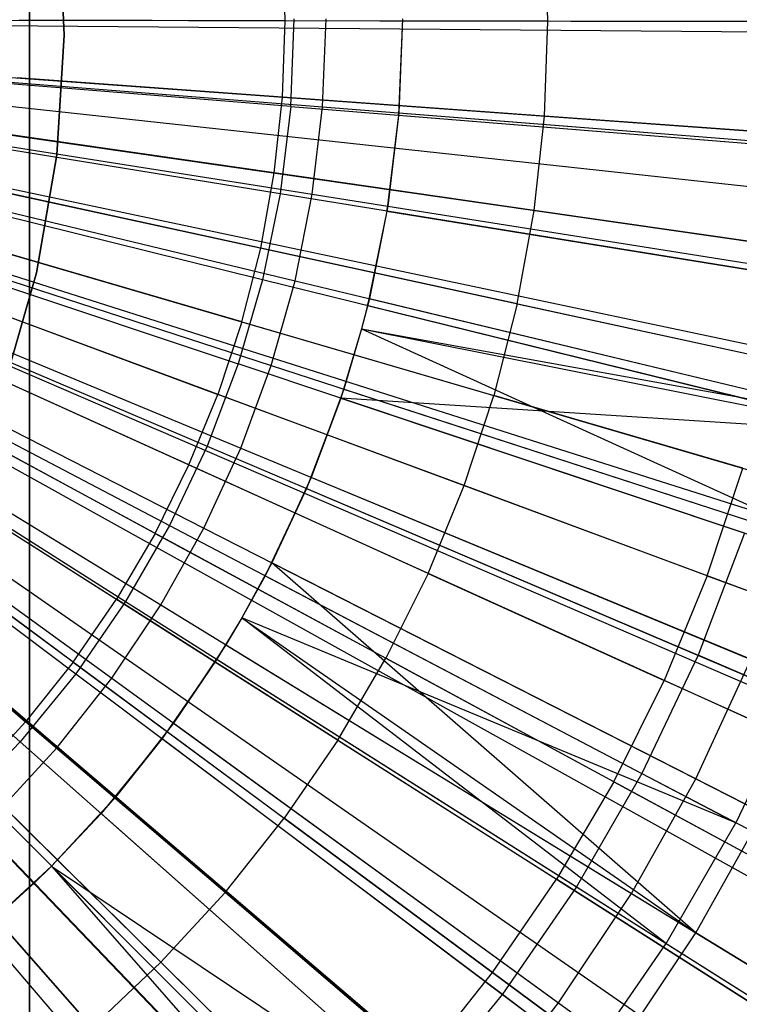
# Model space of a CAD drawing. Extents: x 0.02 to 4.75, y -2.35 to 2.37.
# Tile 68 of 131: x 2.65 to 2.89, y -0.31 to 0.01. Entities that reach past the tile are written whole.
import ezdxf

# ---------------------------------------------------------------- set-up
doc = ezdxf.new("R2010")
doc.units = 0
doc.header["$MEASUREMENT"] = 0
doc.layers.get('0').update_dxf_attribs({"color": 13, "linetype": 'CONTINUOUS'})

# ---------------------------------------------------------------- blocks, each defined once
blk = doc.blocks.new('CTLS_SNOW_BALL_ZWIS_PM_STL')
at = {"color": 0}
for p, q in [((2.65679, 0.61563, 48.66497), (2.65679, -2.10133, 48.66497)), ((2.65679, 0.61563, 48.66497), (2.65679, -2.10133, 48.66497)), ((2.65679, -2.0163, 49.6886), (2.65679, 0.53059, 49.6886)), ((2.65679, -2.0163, 49.6886), (2.65679, 0.53059, 49.6886)), ((2.66646, 0.04346, 1.79349), (2.66819, 0.00409, 1.79349)), ((2.66819, 0.00409, 2.87617), (2.66646, 0.04346, 2.87617)), ((2.66819, 0.00409, 2.87617), (2.66646, 0.04346, 2.87617)), ((2.66646, 0.04346, 1.79349), (2.66819, 0.00409, 1.79349)), ((2.82697, 0.00863, 5.22283), (2.82593, 0.03975, 5.22283)), ((2.82697, 0.00863, 5.22283), (2.82593, 0.03975, 5.22283)), ((2.74077, 0.00879, 5.2439), (2.73993, 0.03383, 5.2439)), ((2.74077, 0.00879, 5.2439), (2.73993, 0.03383, 5.2439)), ((2.56501, 0.00911, 5.27739), (3.2717, 0.00782, 5.06085)), ((2.56501, 0.00911, 5.27739), (3.2717, 0.00782, 5.06085)), ((2.56501, 0.00796, 5.27739), (3.27168, 0.00211, 5.06085)), ((2.56501, 0.00796, 5.27739), (3.27168, 0.00211, 5.06085)), ((2.74077, 0.00879, 5.2439), (2.6534, 0.00895, 5.2621)), ((2.74077, 0.00879, 5.2439), (2.6534, 0.00895, 5.2621)), ((2.73984, -0.01624, 5.2439), (2.74077, 0.00879, 5.2439)), ((2.73984, -0.01624, 5.2439), (2.74077, 0.00879, 5.2439)), ((2.82697, 0.00863, 5.22283), (2.74077, 0.00879, 5.2439)), ((2.82697, 0.00863, 5.22283), (2.74077, 0.00879, 5.2439)), ((2.74256, -0.01935, 0.5764), (2.74372, 0.00944, 0.5764)), ((2.74256, -0.01935, 0.5764), (2.74372, 0.00944, 0.5764)), ((2.75302, -0.01945, 0.52085), (2.75415, 0.00944, 0.52085)), ((2.75302, -0.01945, 0.52085), (2.75415, 0.00944, 0.52085)), ((2.77923, 0.00944, 5.11908), (2.77796, -0.02221, 5.11908)), ((2.77923, 0.00944, 5.11908), (2.77796, -0.02221, 5.11908)), ((2.77923, 0.00944, 5.18339), (2.77802, -0.02142, 5.18339)), ((2.77923, 0.00944, 5.11908), (2.77802, -0.02142, 5.18339)), ((2.77923, 0.00944, 5.11908), (2.77802, -0.02142, 5.18339)), ((2.77923, 0.00944, 5.18339), (2.77802, -0.02142, 5.18339)), ((2.82582, -0.02248, 5.22283), (2.82697, 0.00863, 5.22283)), ((2.82582, -0.02248, 5.22283), (2.82697, 0.00863, 5.22283)), ((2.91207, 0.00848, 5.19891), (2.82697, 0.00863, 5.22283)), ((2.91207, 0.00848, 5.19891), (2.82697, 0.00863, 5.22283)), ((2.66819, 0.00409, 1.79349), (2.66572, -0.03524, 1.79349)), ((2.66572, -0.03524, 2.87617), (2.66819, 0.00409, 2.87617)), ((2.66572, -0.03524, 2.87617), (2.66819, 0.00409, 2.87617)), ((2.66819, 0.00409, 1.79349), (2.66572, -0.03524, 1.79349)), ((2.66819, 0.00409, 2.87617), (2.66819, 0.00409, 1.79349)), ((2.66819, 0.00409, 2.87617), (2.66819, 0.00409, 1.79349)), ((2.56454, -0.00352, 5.27739), (3.26938, -0.05467, 5.06085)), ((2.56454, -0.00352, 5.27739), (3.26938, -0.05467, 5.06085)), ((2.74256, -0.01935, 0.5764), (2.56509, -0.00503, 0.54691)), ((2.74256, -0.01935, 0.5764), (2.56509, -0.00503, 0.54691)), ((2.57001, -0.00505, 0.4992), (2.75302, -0.01945, 0.52085)), ((2.57001, -0.00505, 0.4992), (2.75302, -0.01945, 0.52085)), ((2.56397, -0.00987, 5.27739), (3.26654, -0.08605, 5.06085)), ((2.56397, -0.00987, 5.27739), (3.26654, -0.08605, 5.06085)), ((2.73984, -0.01624, 5.2439), (2.65269, -0.00992, 5.2621)), ((2.73984, -0.01624, 5.2439), (2.65269, -0.00992, 5.2621)), ((2.56318, -0.01609, 5.27739), (3.26266, -0.11683, 5.06085)), ((2.56318, -0.01609, 5.27739), (3.26266, -0.11683, 5.06085)), ((2.73714, -0.04114, 5.2439), (2.73984, -0.01624, 5.2439)), ((2.73714, -0.04114, 5.2439), (2.73984, -0.01624, 5.2439)), ((2.74256, -0.01935, 0.5764), (2.73909, -0.04796, 0.5764)), ((2.74256, -0.01935, 0.5764), (2.73909, -0.04796, 0.5764)), ((2.82582, -0.02248, 5.22283), (2.73984, -0.01624, 5.2439)), ((2.82582, -0.02248, 5.22283), (2.73984, -0.01624, 5.2439)), ((2.74256, -0.01935, 0.5764), (2.91721, -0.03345, 0.61962)), ((2.74256, -0.01935, 0.5764), (2.91721, -0.03345, 0.61962)), ((2.73909, -0.04796, 0.5764), (2.56335, -0.0194, 0.54691)), ((2.73909, -0.04796, 0.5764), (2.56335, -0.0194, 0.54691)), ((2.56831, -0.01945, 0.4992), (2.74962, -0.04817, 0.52085)), ((2.56831, -0.01945, 0.4992), (2.74962, -0.04817, 0.52085)), ((2.74962, -0.04817, 0.52085), (2.75302, -0.01945, 0.52085)), ((2.74962, -0.04817, 0.52085), (2.75302, -0.01945, 0.52085)), ((2.75302, -0.01945, 0.52085), (2.93378, -0.03368, 0.55679)), ((2.75302, -0.01945, 0.52085), (2.93378, -0.03368, 0.55679)), ((2.77796, -0.02221, 5.11908), (2.77414, -0.05366, 5.11908)), ((2.77796, -0.02221, 5.11908), (2.77414, -0.05366, 5.11908)), ((2.77802, -0.02142, 5.18339), (2.77439, -0.05209, 5.18339)), ((2.77802, -0.02142, 5.18339), (2.77439, -0.05209, 5.18339)), ((2.77796, -0.02221, 5.11908), (2.77439, -0.05209, 5.18339)), ((2.77796, -0.02221, 5.11908), (2.77439, -0.05209, 5.18339)), ((2.77796, -0.02221, 5.11908), (2.77802, -0.02142, 5.18339)), ((2.77796, -0.02221, 5.11908), (2.77802, -0.02142, 5.18339)), ((2.77796, -0.02221, 5.11908), (2.95191, -0.03625, 5.07313)), ((2.77796, -0.02221, 5.11908), (2.95191, -0.03625, 5.07313)), ((2.77802, -0.02142, 5.18339), (2.95838, -0.03561, 5.14551)), ((2.77802, -0.02142, 5.18339), (2.95838, -0.03561, 5.14551)), ((2.82247, -0.05343, 5.22283), (2.82582, -0.02248, 5.22283)), ((2.82247, -0.05343, 5.22283), (2.82582, -0.02248, 5.22283)), ((2.91069, -0.02864, 5.19891), (2.82582, -0.02248, 5.22283)), ((2.91069, -0.02864, 5.19891), (2.82582, -0.02248, 5.22283)), ((2.56094, -0.02854, 5.27739), (3.25157, -0.17836, 5.06085)), ((2.56094, -0.02854, 5.27739), (3.25157, -0.17836, 5.06085)), ((2.56116, -0.0275, 5.27739), (3.25266, -0.17326, 5.06085)), ((2.56116, -0.0275, 5.27739), (3.25266, -0.17326, 5.06085)), ((2.73714, -0.04114, 5.2439), (2.65066, -0.02869, 5.2621)), ((2.73714, -0.04114, 5.2439), (2.65066, -0.02869, 5.2621)), ((2.73332, -0.07619, 0.5764), (2.56045, -0.03359, 0.54691)), ((2.73332, -0.07619, 0.5764), (2.56045, -0.03359, 0.54691)), ((2.56548, -0.03368, 0.4992), (2.74398, -0.07653, 0.52085)), ((2.56548, -0.03368, 0.4992), (2.74398, -0.07653, 0.52085)), ((2.66572, -0.03524, 1.79349), (2.65908, -0.07393, 1.79349)), ((2.65908, -0.07393, 2.87617), (2.66572, -0.03524, 2.87617)), ((2.65908, -0.07393, 2.87617), (2.66572, -0.03524, 2.87617)), ((2.66572, -0.03524, 1.79349), (2.65908, -0.07393, 1.79349)), ((2.66572, -0.03524, 2.87617), (2.66572, -0.03524, 1.79349)), ((2.66572, -0.03524, 2.87617), (2.66572, -0.03524, 1.79349)), ((2.55783, -0.04079, 5.27739), (3.23617, -0.23896, 5.06085)), ((2.55783, -0.04079, 5.27739), (3.23617, -0.23896, 5.06085)), ((2.7327, -0.0658, 5.2439), (2.73714, -0.04114, 5.2439)), ((2.7327, -0.0658, 5.2439), (2.73714, -0.04114, 5.2439)), ((2.82247, -0.05343, 5.22283), (2.73714, -0.04114, 5.2439)), ((2.82247, -0.05343, 5.22283), (2.73714, -0.04114, 5.2439)), ((2.55661, -0.04477, 5.27739), (3.23016, -0.25866, 5.06085)), ((2.55661, -0.04477, 5.27739), (3.23016, -0.25866, 5.06085)), ((2.55642, -0.04749, 0.54691), (2.7253, -0.10387, 0.5764)), ((2.55642, -0.04749, 0.54691), (2.7253, -0.10387, 0.5764)), ((2.56154, -0.04763, 0.4992), (2.73613, -0.10436, 0.52085)), ((2.56154, -0.04763, 0.4992), (2.73613, -0.10436, 0.52085)), ((2.7327, -0.0658, 5.2439), (2.64732, -0.04727, 5.2621)), ((2.7327, -0.0658, 5.2439), (2.64732, -0.04727, 5.2621)), ((2.73909, -0.04796, 0.5764), (2.73332, -0.07619, 0.5764)), ((2.73909, -0.04796, 0.5764), (2.73332, -0.07619, 0.5764)), ((2.91204, -0.07607, 0.61962), (2.73909, -0.04796, 0.5764)), ((2.91204, -0.07607, 0.61962), (2.73909, -0.04796, 0.5764)), ((2.74398, -0.07653, 0.52085), (2.74962, -0.04817, 0.52085)), ((2.74398, -0.07653, 0.52085), (2.74962, -0.04817, 0.52085)), ((2.74962, -0.04817, 0.52085), (2.92871, -0.07653, 0.55679)), ((2.74962, -0.04817, 0.52085), (2.92871, -0.07653, 0.55679)), ((2.55385, -0.05279, 5.27739), (3.21653, -0.29832, 5.06085)), ((2.55385, -0.05279, 5.27739), (3.21653, -0.29832, 5.06085)), ((2.77414, -0.05366, 5.11908), (2.7678, -0.08469, 5.11908)), ((2.77414, -0.05366, 5.11908), (2.7678, -0.08469, 5.11908)), ((2.77439, -0.05209, 5.18339), (2.76836, -0.08238, 5.18339)), ((2.77439, -0.05209, 5.18339), (2.76836, -0.08238, 5.18339)), ((2.77414, -0.05366, 5.11908), (2.76836, -0.08238, 5.18339)), ((2.77414, -0.05366, 5.11908), (2.76836, -0.08238, 5.18339)), ((2.77414, -0.05366, 5.11908), (2.77439, -0.05209, 5.18339)), ((2.77414, -0.05366, 5.11908), (2.77439, -0.05209, 5.18339)), ((2.77414, -0.05366, 5.11908), (2.9464, -0.08165, 5.07313)), ((2.77414, -0.05366, 5.11908), (2.9464, -0.08165, 5.07313)), ((2.77439, -0.05209, 5.18339), (2.95308, -0.08039, 5.14551)), ((2.77439, -0.05209, 5.18339), (2.95308, -0.08039, 5.14551)), ((2.81695, -0.08407, 5.22283), (2.82247, -0.05343, 5.22283)), ((2.81695, -0.08407, 5.22283), (2.82247, -0.05343, 5.22283)), ((2.9067, -0.06556, 5.19891), (2.82247, -0.05343, 5.22283)), ((2.9067, -0.06556, 5.19891), (2.82247, -0.05343, 5.22283)), ((2.55129, -0.06103, 0.54691), (2.71509, -0.13082, 0.5764)), ((2.55129, -0.06103, 0.54691), (2.71509, -0.13082, 0.5764)), ((2.55652, -0.06124, 0.4992), (2.72612, -0.13149, 0.52085)), ((2.55652, -0.06124, 0.4992), (2.72612, -0.13149, 0.52085)), ((2.54905, -0.06449, 5.27739), (3.19275, -0.35614, 5.06085)), ((2.54905, -0.06449, 5.27739), (3.19275, -0.35614, 5.06085)), ((2.55037, -0.0615, 5.27739), (3.19927, -0.34139, 5.06085)), ((2.55037, -0.0615, 5.27739), (3.19927, -0.34139, 5.06085)), ((2.72653, -0.09007, 5.2439), (2.64266, -0.06557, 5.2621)), ((2.72653, -0.09007, 5.2439), (2.64266, -0.06557, 5.2621)), ((2.72653, -0.09007, 5.2439), (2.7327, -0.0658, 5.2439)), ((2.72653, -0.09007, 5.2439), (2.7327, -0.0658, 5.2439)), ((2.81695, -0.08407, 5.22283), (2.7327, -0.0658, 5.2439)), ((2.81695, -0.08407, 5.22283), (2.7327, -0.0658, 5.2439)), ((2.54508, -0.07411, 0.54691), (2.70273, -0.15685, 0.5764)), ((2.54508, -0.07411, 0.54691), (2.70273, -0.15685, 0.5764)), ((2.65908, -0.07393, 1.79349), (2.64837, -0.11138, 1.79349)), ((2.64837, -0.11138, 2.87617), (2.65908, -0.07393, 2.87617)), ((2.64837, -0.11138, 2.87617), (2.65908, -0.07393, 2.87617)), ((2.65908, -0.07393, 1.79349), (2.64837, -0.11138, 1.79349)), ((2.65908, -0.07393, 2.87617), (2.65908, -0.07393, 1.79349)), ((2.65908, -0.07393, 2.87617), (2.65908, -0.07393, 1.79349)), ((2.54248, -0.07753, 5.27739), (3.1603, -0.42063, 5.06085)), ((2.54248, -0.07753, 5.27739), (3.1603, -0.42063, 5.06085)), ((2.54342, -0.07581, 5.27739), (3.16495, -0.41215, 5.06085)), ((2.54342, -0.07581, 5.27739), (3.16495, -0.41215, 5.06085)), ((2.55045, -0.07441, 0.4992), (2.71402, -0.15775, 0.52085)), ((2.55045, -0.07441, 0.4992), (2.71402, -0.15775, 0.52085)), ((2.73332, -0.07619, 0.5764), (2.7253, -0.10387, 0.5764)), ((2.73332, -0.07619, 0.5764), (2.7253, -0.10387, 0.5764)), ((2.90345, -0.11813, 0.61962), (2.73332, -0.07619, 0.5764)), ((2.90345, -0.11813, 0.61962), (2.73332, -0.07619, 0.5764)), ((2.73613, -0.10436, 0.52085), (2.74398, -0.07653, 0.52085)), ((2.73613, -0.10436, 0.52085), (2.74398, -0.07653, 0.52085)), ((2.74398, -0.07653, 0.52085), (2.92029, -0.11886, 0.55679)), ((2.74398, -0.07653, 0.52085), (2.92029, -0.11886, 0.55679)), ((2.63673, -0.0835, 5.2621), (2.71866, -0.11385, 5.2439)), ((2.63673, -0.0835, 5.2621), (2.71866, -0.11385, 5.2439)), ((2.76836, -0.08238, 5.18339), (2.76583, -0.09236, 5.18339)), ((2.76836, -0.08238, 5.18339), (2.76583, -0.09236, 5.18339)), ((2.7678, -0.08469, 5.11908), (2.76836, -0.08238, 5.18339)), ((2.7678, -0.08469, 5.11908), (2.76836, -0.08238, 5.18339)), ((2.76836, -0.08238, 5.18339), (2.94429, -0.12462, 5.14551)), ((2.76836, -0.08238, 5.18339), (2.94429, -0.12462, 5.14551)), ((2.53702, -0.08671, 5.27739), (3.13327, -0.46605, 5.06085)), ((2.53702, -0.08671, 5.27739), (3.13327, -0.46605, 5.06085)), ((2.53784, -0.08665, 0.54691), (2.68832, -0.18181, 0.5764)), ((2.53784, -0.08665, 0.54691), (2.68832, -0.18181, 0.5764)), ((2.54336, -0.08706, 0.4992), (2.69989, -0.18298, 0.52085)), ((2.54336, -0.08706, 0.4992), (2.69989, -0.18298, 0.52085)), ((2.7678, -0.08469, 5.11908), (2.76583, -0.09236, 5.11908)), ((2.7678, -0.08469, 5.11908), (2.76583, -0.09236, 5.18339)), ((2.7678, -0.08469, 5.11908), (2.76583, -0.09236, 5.18339)), ((2.7678, -0.08469, 5.11908), (2.76583, -0.09236, 5.11908)), ((2.7678, -0.08469, 5.11908), (2.93725, -0.12646, 5.07313)), ((2.7678, -0.08469, 5.11908), (2.93725, -0.12646, 5.07313)), ((2.81695, -0.08407, 5.22283), (2.80927, -0.11425, 5.22283)), ((2.81695, -0.08407, 5.22283), (2.80927, -0.11425, 5.22283)), ((2.81695, -0.08407, 5.22283), (2.90011, -0.10211, 5.19891)), ((2.81695, -0.08407, 5.22283), (2.90011, -0.10211, 5.19891)), ((2.72653, -0.09007, 5.2439), (2.71866, -0.11385, 5.2439)), ((2.72653, -0.09007, 5.2439), (2.71866, -0.11385, 5.2439)), ((2.72653, -0.09007, 5.2439), (2.80927, -0.11425, 5.22283)), ((2.72653, -0.09007, 5.2439), (2.80927, -0.11425, 5.22283)), ((2.53305, -0.09269, 5.27739), (3.11363, -0.4956, 5.06085)), ((2.53305, -0.09269, 5.27739), (3.11363, -0.4956, 5.06085)), ((2.76583, -0.09236, 5.11908), (2.75899, -0.11512, 5.11908)), ((2.76583, -0.09236, 5.11908), (2.75899, -0.11512, 5.11908)), ((2.76583, -0.09236, 5.18339), (2.75998, -0.11211, 5.18339)), ((2.76583, -0.09236, 5.11908), (2.75998, -0.11211, 5.18339)), ((2.76583, -0.09236, 5.11908), (2.75998, -0.11211, 5.18339)), ((2.76583, -0.09236, 5.18339), (2.75998, -0.11211, 5.18339)), ((2.76583, -0.09236, 5.18339), (2.94429, -0.12462, 5.14551)), ((2.76583, -0.09236, 5.18339), (2.94429, -0.12462, 5.14551)), ((2.76583, -0.09236, 5.18339), (2.93205, -0.16802, 5.14551)), ((2.76583, -0.09236, 5.18339), (2.93205, -0.16802, 5.14551)), ((2.76583, -0.09236, 5.11908), (2.93725, -0.12646, 5.07313)), ((2.76583, -0.09236, 5.11908), (2.93725, -0.12646, 5.07313)), ((2.76583, -0.09236, 5.11908), (2.76583, -0.09236, 5.18339)), ((2.76583, -0.09236, 5.11908), (2.76583, -0.09236, 5.18339)), ((2.52962, -0.09857, 0.54691), (2.67195, -0.20553, 0.5764)), ((2.52962, -0.09857, 0.54691), (2.67195, -0.20553, 0.5764)), ((2.52986, -0.09713, 5.27739), (3.09787, -0.51759, 5.06085)), ((2.52986, -0.09713, 5.27739), (3.09787, -0.51759, 5.06085)), ((2.53531, -0.09912, 0.4992), (2.68382, -0.20702, 0.52085)), ((2.53531, -0.09912, 0.4992), (2.68382, -0.20702, 0.52085)), ((2.70913, -0.13702, 5.2439), (2.62955, -0.10096, 5.2621)), ((2.70913, -0.13702, 5.2439), (2.62955, -0.10096, 5.2621)), ((2.7253, -0.10387, 0.5764), (2.71509, -0.13082, 0.5764)), ((2.7253, -0.10387, 0.5764), (2.71509, -0.13082, 0.5764)), ((2.8915, -0.15936, 0.61962), (2.7253, -0.10387, 0.5764)), ((2.8915, -0.15936, 0.61962), (2.7253, -0.10387, 0.5764)), ((2.72612, -0.13149, 0.52085), (2.73613, -0.10436, 0.52085)), ((2.72612, -0.13149, 0.52085), (2.73613, -0.10436, 0.52085)), ((2.73613, -0.10436, 0.52085), (2.90857, -0.16039, 0.55679)), ((2.73613, -0.10436, 0.52085), (2.90857, -0.16039, 0.55679)), ((2.52046, -0.10978, 0.54691), (2.65373, -0.22785, 0.5764)), ((2.52046, -0.10978, 0.54691), (2.65373, -0.22785, 0.5764)), ((2.52215, -0.10683, 5.27739), (3.05892, -0.5665, 5.06085)), ((2.52215, -0.10683, 5.27739), (3.05892, -0.5665, 5.06085)), ((2.52215, -0.10683, 5.27739), (3.05972, -0.56555, 5.06085)), ((2.52215, -0.10683, 5.27739), (3.05972, -0.56555, 5.06085)), ((2.52633, -0.11051, 0.4992), (2.66592, -0.22973, 0.52085)), ((2.52633, -0.11051, 0.4992), (2.66592, -0.22973, 0.52085)), ((2.75998, -0.11211, 5.18339), (2.74929, -0.14109, 5.18339)), ((2.75998, -0.11211, 5.18339), (2.74929, -0.14109, 5.18339)), ((2.75899, -0.11512, 5.11908), (2.75998, -0.11211, 5.18339)), ((2.75899, -0.11512, 5.11908), (2.75998, -0.11211, 5.18339)), ((2.75998, -0.11211, 5.18339), (2.93205, -0.16802, 5.14551)), ((2.75998, -0.11211, 5.18339), (2.93205, -0.16802, 5.14551)), ((2.51343, -0.11634, 5.27739), (3.01662, -0.61254, 5.06085)), ((2.51343, -0.11634, 5.27739), (3.01662, -0.61254, 5.06085)), ((2.70913, -0.13702, 5.2439), (2.71866, -0.11385, 5.2439)), ((2.70913, -0.13702, 5.2439), (2.71866, -0.11385, 5.2439)), ((2.7995, -0.1438, 5.22283), (2.71866, -0.11385, 5.2439)), ((2.7995, -0.1438, 5.22283), (2.71866, -0.11385, 5.2439)), ((2.75899, -0.11512, 5.11908), (2.74776, -0.14474, 5.11908)), ((2.75899, -0.11512, 5.11908), (2.74776, -0.14474, 5.11908)), ((2.75899, -0.11512, 5.11908), (2.74929, -0.14109, 5.18339)), ((2.75899, -0.11512, 5.11908), (2.74929, -0.14109, 5.18339)), ((2.93725, -0.12646, 5.07313), (2.75899, -0.11512, 5.11908)), ((2.75899, -0.11512, 5.11908), (2.92453, -0.17039, 5.07313)), ((2.93725, -0.12646, 5.07313), (2.75899, -0.11512, 5.11908)), ((2.75899, -0.11512, 5.11908), (2.92453, -0.17039, 5.07313)), ((2.7995, -0.1438, 5.22283), (2.80927, -0.11425, 5.22283)), ((2.7995, -0.1438, 5.22283), (2.80927, -0.11425, 5.22283)), ((2.89096, -0.13811, 5.19891), (2.80927, -0.11425, 5.22283)), ((2.89096, -0.13811, 5.19891), (2.80927, -0.11425, 5.22283)), ((2.698, -0.15946, 5.2439), (2.62116, -0.11788, 5.2621)), ((2.698, -0.15946, 5.2439), (2.62116, -0.11788, 5.2621)), ((2.50989, -0.11982, 5.27739), (2.99912, -0.62979, 5.06085)), ((2.50989, -0.11982, 5.27739), (2.99912, -0.62979, 5.06085)), ((2.50424, -0.12502, 5.27739), (2.97117, -0.65548, 5.06085)), ((2.50424, -0.12502, 5.27739), (2.97117, -0.65548, 5.06085)), ((2.71509, -0.13082, 0.5764), (2.70273, -0.15685, 0.5764)), ((2.71509, -0.13082, 0.5764), (2.70273, -0.15685, 0.5764)), ((2.71402, -0.15775, 0.52085), (2.72612, -0.13149, 0.52085)), ((2.71402, -0.15775, 0.52085), (2.72612, -0.13149, 0.52085)), ((2.71509, -0.13082, 0.5764), (2.87628, -0.1995, 0.61962)), ((2.71509, -0.13082, 0.5764), (2.87628, -0.1995, 0.61962)), ((2.72612, -0.13149, 0.52085), (2.89364, -0.20088, 0.55679)), ((2.72612, -0.13149, 0.52085), (2.89364, -0.20088, 0.55679)), ((2.61159, -0.13416, 5.2621), (2.6853, -0.18105, 5.2439)), ((2.61159, -0.13416, 5.2621), (2.6853, -0.18105, 5.2439)), ((2.698, -0.15946, 5.2439), (2.70913, -0.13702, 5.2439)), ((2.698, -0.15946, 5.2439), (2.70913, -0.13702, 5.2439)), ((2.78766, -0.1726, 5.22283), (2.70913, -0.13702, 5.2439)), ((2.78766, -0.1726, 5.22283), (2.70913, -0.13702, 5.2439)), ((2.87929, -0.17337, 5.19891), (2.89096, -0.13811, 5.19891)), ((2.87929, -0.17337, 5.19891), (2.89096, -0.13811, 5.19891)), ((2.74929, -0.14109, 5.18339), (2.73636, -0.16914, 5.18339)), ((2.74929, -0.14109, 5.18339), (2.73636, -0.16914, 5.18339)), ((2.74776, -0.14474, 5.11908), (2.74929, -0.14109, 5.18339)), ((2.74776, -0.14474, 5.11908), (2.74929, -0.14109, 5.18339)), ((2.91644, -0.21032, 5.14551), (2.74929, -0.14109, 5.18339)), ((2.91644, -0.21032, 5.14551), (2.74929, -0.14109, 5.18339)), ((2.74776, -0.14474, 5.11908), (2.73418, -0.17336, 5.11908)), ((2.74776, -0.14474, 5.11908), (2.73418, -0.17336, 5.11908)), ((2.74776, -0.14474, 5.11908), (2.73636, -0.16914, 5.18339)), ((2.74776, -0.14474, 5.11908), (2.73636, -0.16914, 5.18339)), ((2.74776, -0.14474, 5.11908), (2.90831, -0.21315, 5.07313)), ((2.74776, -0.14474, 5.11908), (2.90831, -0.21315, 5.07313)), ((2.78766, -0.1726, 5.22283), (2.7995, -0.1438, 5.22283)), ((2.78766, -0.1726, 5.22283), (2.7995, -0.1438, 5.22283)), ((2.87929, -0.17337, 5.19891), (2.7995, -0.1438, 5.22283)), ((2.87929, -0.17337, 5.19891), (2.7995, -0.1438, 5.22283)), ((2.67112, -0.2017, 5.2439), (2.6009, -0.14972, 5.2621)), ((2.67112, -0.2017, 5.2439), (2.6009, -0.14972, 5.2621)), ((2.70273, -0.15685, 0.5764), (2.68832, -0.18181, 0.5764)), ((2.70273, -0.15685, 0.5764), (2.68832, -0.18181, 0.5764)), ((2.69989, -0.18298, 0.52085), (2.71402, -0.15775, 0.52085)), ((2.69989, -0.18298, 0.52085), (2.71402, -0.15775, 0.52085)), ((2.70273, -0.15685, 0.5764), (2.85788, -0.23828, 0.61962)), ((2.70273, -0.15685, 0.5764), (2.85788, -0.23828, 0.61962)), ((2.71402, -0.15775, 0.52085), (2.87557, -0.24007, 0.55679)), ((2.71402, -0.15775, 0.52085), (2.87557, -0.24007, 0.55679)), ((2.698, -0.15946, 5.2439), (2.6853, -0.18105, 5.2439)), ((2.698, -0.15946, 5.2439), (2.6853, -0.18105, 5.2439)), ((2.698, -0.15946, 5.2439), (2.77381, -0.20049, 5.22283)), ((2.698, -0.15946, 5.2439), (2.77381, -0.20049, 5.22283)), ((2.8915, -0.15936, 0.61962), (2.87628, -0.1995, 0.61962)), ((2.8915, -0.15936, 0.61962), (2.87628, -0.1995, 0.61962)), ((2.58914, -0.16449, 5.2621), (2.65552, -0.2213, 5.2439)), ((2.58914, -0.16449, 5.2621), (2.65552, -0.2213, 5.2439)), ((2.73636, -0.16914, 5.18339), (2.72653, -0.18723, 5.18339)), ((2.73636, -0.16914, 5.18339), (2.72653, -0.18723, 5.18339)), ((2.73418, -0.17336, 5.11908), (2.73636, -0.16914, 5.18339)), ((2.73418, -0.17336, 5.11908), (2.73636, -0.16914, 5.18339)), ((2.89756, -0.25127, 5.14551), (2.73636, -0.16914, 5.18339)), ((2.87553, -0.29061, 5.14551), (2.73636, -0.16914, 5.18339)), ((2.87553, -0.29061, 5.14551), (2.73636, -0.16914, 5.18339)), ((2.89756, -0.25127, 5.14551), (2.73636, -0.16914, 5.18339)), ((2.73418, -0.17336, 5.11908), (2.72653, -0.18723, 5.18339)), ((2.73418, -0.17336, 5.11908), (2.72653, -0.18723, 5.11908)), ((2.73418, -0.17336, 5.11908), (2.72653, -0.18723, 5.18339)), ((2.73418, -0.17336, 5.11908), (2.72653, -0.18723, 5.11908)), ((2.73418, -0.17336, 5.11908), (2.88871, -0.25446, 5.07313)), ((2.73418, -0.17336, 5.11908), (2.88871, -0.25446, 5.07313)), ((2.78766, -0.1726, 5.22283), (2.77381, -0.20049, 5.22283)), ((2.78766, -0.1726, 5.22283), (2.77381, -0.20049, 5.22283)), ((2.78766, -0.1726, 5.22283), (2.86517, -0.20772, 5.19891)), ((2.78766, -0.1726, 5.22283), (2.86517, -0.20772, 5.19891)), ((2.87929, -0.17337, 5.19891), (2.86517, -0.20772, 5.19891)), ((2.87929, -0.17337, 5.19891), (2.86517, -0.20772, 5.19891)), ((2.87929, -0.17337, 5.19891), (2.9581, -0.20257, 5.17212)), ((2.87929, -0.17337, 5.19891), (2.9581, -0.20257, 5.17212)), ((2.67112, -0.2017, 5.2439), (2.6853, -0.18105, 5.2439)), ((2.67112, -0.2017, 5.2439), (2.6853, -0.18105, 5.2439)), ((2.68832, -0.18181, 0.5764), (2.67195, -0.20553, 0.5764)), ((2.68832, -0.18181, 0.5764), (2.67195, -0.20553, 0.5764)), ((2.68382, -0.20702, 0.52085), (2.69989, -0.18298, 0.52085)), ((2.68382, -0.20702, 0.52085), (2.69989, -0.18298, 0.52085)), ((2.75804, -0.22733, 5.22283), (2.6853, -0.18105, 5.2439)), ((2.75804, -0.22733, 5.22283), (2.6853, -0.18105, 5.2439)), ((2.68832, -0.18181, 0.5764), (2.83642, -0.27546, 0.61962)), ((2.68832, -0.18181, 0.5764), (2.83642, -0.27546, 0.61962)), ((2.69989, -0.18298, 0.52085), (2.85448, -0.27772, 0.55679)), ((2.69989, -0.18298, 0.52085), (2.85448, -0.27772, 0.55679)), ((2.72653, -0.18723, 5.11908), (2.71834, -0.20079, 5.11908)), ((2.72653, -0.18723, 5.11908), (2.71834, -0.20079, 5.11908)), ((2.72653, -0.18723, 5.18339), (2.72127, -0.19608, 5.18339)), ((2.72653, -0.18723, 5.11908), (2.72127, -0.19608, 5.18339)), ((2.72653, -0.18723, 5.18339), (2.72127, -0.19608, 5.18339)), ((2.72653, -0.18723, 5.11908), (2.72127, -0.19608, 5.18339)), ((2.72653, -0.18723, 5.18339), (2.87553, -0.29061, 5.14551)), ((2.72653, -0.18723, 5.18339), (2.87553, -0.29061, 5.14551)), ((2.86584, -0.29407, 5.07313), (2.72653, -0.18723, 5.11908)), ((2.88871, -0.25446, 5.07313), (2.72653, -0.18723, 5.11908)), ((2.86584, -0.29407, 5.07313), (2.72653, -0.18723, 5.11908)), ((2.72653, -0.18723, 5.11908), (2.72653, -0.18723, 5.18339)), ((2.72653, -0.18723, 5.11908), (2.72653, -0.18723, 5.18339)), ((2.88871, -0.25446, 5.07313), (2.72653, -0.18723, 5.11908)), ((2.72127, -0.19608, 5.18339), (2.70411, -0.22177, 5.18339)), ((2.72127, -0.19608, 5.18339), (2.70411, -0.22177, 5.18339)), ((2.71834, -0.20079, 5.11908), (2.72127, -0.19608, 5.18339)), ((2.71834, -0.20079, 5.11908), (2.72127, -0.19608, 5.18339)), ((2.72127, -0.19608, 5.18339), (2.87553, -0.29061, 5.14551)), ((2.72127, -0.19608, 5.18339), (2.87553, -0.29061, 5.14551)), ((2.87628, -0.1995, 0.61962), (2.85788, -0.23828, 0.61962)), ((2.87628, -0.1995, 0.61962), (2.85788, -0.23828, 0.61962)), ((3.03391, -0.26666, 0.67632), (2.87628, -0.1995, 0.61962)), ((3.03391, -0.26666, 0.67632), (2.87628, -0.1995, 0.61962)), ((2.67112, -0.2017, 5.2439), (2.65552, -0.2213, 5.2439)), ((2.67112, -0.2017, 5.2439), (2.65552, -0.2213, 5.2439)), ((2.67112, -0.2017, 5.2439), (2.74041, -0.25299, 5.22283)), ((2.67112, -0.2017, 5.2439), (2.74041, -0.25299, 5.22283)), ((2.71834, -0.20079, 5.11908), (2.70034, -0.22686, 5.11908)), ((2.71834, -0.20079, 5.11908), (2.70034, -0.22686, 5.11908)), ((2.71834, -0.20079, 5.11908), (2.70411, -0.22177, 5.18339)), ((2.71834, -0.20079, 5.11908), (2.70411, -0.22177, 5.18339)), ((2.71834, -0.20079, 5.11908), (2.86584, -0.29407, 5.07313)), ((2.71834, -0.20079, 5.11908), (2.86584, -0.29407, 5.07313)), ((2.75804, -0.22733, 5.22283), (2.77381, -0.20049, 5.22283)), ((2.75804, -0.22733, 5.22283), (2.77381, -0.20049, 5.22283)), ((2.84866, -0.24099, 5.19891), (2.77381, -0.20049, 5.22283)), ((2.84866, -0.24099, 5.19891), (2.77381, -0.20049, 5.22283)), ((2.87557, -0.24007, 0.55679), (2.89364, -0.20088, 0.55679)), ((2.87557, -0.24007, 0.55679), (2.89364, -0.20088, 0.55679)), ((2.67195, -0.20553, 0.5764), (2.65373, -0.22785, 0.5764)), ((2.67195, -0.20553, 0.5764), (2.65373, -0.22785, 0.5764)), ((2.67195, -0.20553, 0.5764), (2.81203, -0.31079, 0.61962)), ((2.67195, -0.20553, 0.5764), (2.81203, -0.31079, 0.61962)), ((2.66592, -0.22973, 0.52085), (2.68382, -0.20702, 0.52085)), ((2.66592, -0.22973, 0.52085), (2.68382, -0.20702, 0.52085)), ((2.68382, -0.20702, 0.52085), (2.83051, -0.3136, 0.55679)), ((2.68382, -0.20702, 0.52085), (2.83051, -0.3136, 0.55679)), ((2.84866, -0.24099, 5.19891), (2.86517, -0.20772, 5.19891)), ((2.84866, -0.24099, 5.19891), (2.86517, -0.20772, 5.19891)), ((2.94172, -0.24241, 5.17212), (2.86517, -0.20772, 5.19891)), ((2.94172, -0.24241, 5.17212), (2.86517, -0.20772, 5.19891)), ((2.90831, -0.21315, 5.07313), (2.88871, -0.25446, 5.07313)), ((2.90831, -0.21315, 5.07313), (2.88871, -0.25446, 5.07313)), ((2.63857, -0.23974, 5.2439), (2.65552, -0.2213, 5.2439)), ((2.63857, -0.23974, 5.2439), (2.65552, -0.2213, 5.2439)), ((2.72102, -0.27734, 5.22283), (2.65552, -0.2213, 5.2439)), ((2.72102, -0.27734, 5.22283), (2.65552, -0.2213, 5.2439)), ((2.70411, -0.22177, 5.18339), (2.68499, -0.24602, 5.18339)), ((2.70411, -0.22177, 5.18339), (2.68499, -0.24602, 5.18339)), ((2.70034, -0.22686, 5.11908), (2.70411, -0.22177, 5.18339)), ((2.70034, -0.22686, 5.11908), (2.70411, -0.22177, 5.18339)), ((2.70411, -0.22177, 5.18339), (2.85048, -0.32811, 5.14551)), ((2.70411, -0.22177, 5.18339), (2.85048, -0.32811, 5.14551)), ((2.65373, -0.22785, 0.5764), (2.63376, -0.24863, 0.5764)), ((2.65373, -0.22785, 0.5764), (2.63376, -0.24863, 0.5764)), ((2.65373, -0.22785, 0.5764), (2.78488, -0.34404, 0.61962)), ((2.65373, -0.22785, 0.5764), (2.78488, -0.34404, 0.61962)), ((2.70034, -0.22686, 5.11908), (2.68031, -0.2514, 5.11908)), ((2.70034, -0.22686, 5.11908), (2.68031, -0.2514, 5.11908)), ((2.70034, -0.22686, 5.11908), (2.68499, -0.24602, 5.18339)), ((2.70034, -0.22686, 5.11908), (2.68499, -0.24602, 5.18339)), ((2.70034, -0.22686, 5.11908), (2.83986, -0.3317, 5.07313)), ((2.70034, -0.22686, 5.11908), (2.83986, -0.3317, 5.07313)), ((2.75804, -0.22733, 5.22283), (2.74041, -0.25299, 5.22283)), ((2.75804, -0.22733, 5.22283), (2.74041, -0.25299, 5.22283)), ((2.75804, -0.22733, 5.22283), (2.82984, -0.27301, 5.19891)), ((2.75804, -0.22733, 5.22283), (2.82984, -0.27301, 5.19891)), ((2.64629, -0.25097, 0.52085), (2.66592, -0.22973, 0.52085)), ((2.64629, -0.25097, 0.52085), (2.66592, -0.22973, 0.52085)), ((2.66592, -0.22973, 0.52085), (2.80379, -0.34749, 0.55679)), ((2.66592, -0.22973, 0.52085), (2.80379, -0.34749, 0.55679)), ((2.85788, -0.23828, 0.61962), (2.83642, -0.27546, 0.61962)), ((2.85788, -0.23828, 0.61962), (2.83642, -0.27546, 0.61962)), ((2.85788, -0.23828, 0.61962), (3.00959, -0.3179, 0.67632)), ((2.85788, -0.23828, 0.61962), (3.00959, -0.3179, 0.67632)), ((2.69995, -0.30027, 5.22283), (2.63857, -0.23974, 5.2439)), ((2.69995, -0.30027, 5.22283), (2.63857, -0.23974, 5.2439)), ((2.84866, -0.24099, 5.19891), (2.82984, -0.27301, 5.19891)), ((2.84866, -0.24099, 5.19891), (2.82984, -0.27301, 5.19891)), ((2.84866, -0.24099, 5.19891), (2.92257, -0.28099, 5.17212)), ((2.84866, -0.24099, 5.19891), (2.92257, -0.28099, 5.17212)), ((2.85448, -0.27772, 0.55679), (2.87557, -0.24007, 0.55679)), ((2.85448, -0.27772, 0.55679), (2.87557, -0.24007, 0.55679)), ((2.87557, -0.24007, 0.55679), (3.03413, -0.32086, 0.6068)), ((2.87557, -0.24007, 0.55679), (3.03413, -0.32086, 0.6068)), ((2.63376, -0.24863, 0.5764), (2.75514, -0.375, 0.61962)), ((2.63376, -0.24863, 0.5764), (2.75514, -0.375, 0.61962)), ((2.68499, -0.24602, 5.18339), (2.66402, -0.2687, 5.18339)), ((2.68499, -0.24602, 5.18339), (2.66402, -0.2687, 5.18339)), ((2.68031, -0.2514, 5.11908), (2.68499, -0.24602, 5.18339)), ((2.68031, -0.2514, 5.11908), (2.68499, -0.24602, 5.18339)), ((2.68499, -0.24602, 5.18339), (2.82256, -0.36352, 5.14551)), ((2.68499, -0.24602, 5.18339), (2.82256, -0.36352, 5.14551)), ((2.64629, -0.25097, 0.52085), (2.7745, -0.37918, 0.55679)), ((2.64629, -0.25097, 0.52085), (2.7745, -0.37918, 0.55679)), ((2.68031, -0.2514, 5.11908), (2.66402, -0.2687, 5.11908)), ((2.68031, -0.2514, 5.11908), (2.66402, -0.2687, 5.18339)), ((2.68031, -0.2514, 5.11908), (2.66402, -0.2687, 5.18339)), ((2.68031, -0.2514, 5.11908), (2.66402, -0.2687, 5.11908)), ((2.68031, -0.2514, 5.11908), (2.81094, -0.36713, 5.07313)), ((2.68031, -0.2514, 5.11908), (2.81094, -0.36713, 5.07313)), ((2.87553, -0.29061, 5.14551), (2.89756, -0.25127, 5.14551)), ((2.87553, -0.29061, 5.14551), (2.89756, -0.25127, 5.14551)), ((2.72102, -0.27734, 5.22283), (2.74041, -0.25299, 5.22283)), ((2.72102, -0.27734, 5.22283), (2.74041, -0.25299, 5.22283)), ((2.80881, -0.30362, 5.19891), (2.74041, -0.25299, 5.22283)), ((2.80881, -0.30362, 5.19891), (2.74041, -0.25299, 5.22283)), ((2.86584, -0.29407, 5.07313), (2.88871, -0.25446, 5.07313)), ((2.86584, -0.29407, 5.07313), (2.88871, -0.25446, 5.07313)), ((3.03961, -0.33366, 5.01376), (2.88871, -0.25446, 5.07313)), ((3.03961, -0.33366, 5.01376), (2.88871, -0.25446, 5.07313)), ((2.67732, -0.32165, 5.22283), (2.62036, -0.25694, 5.2439)), ((2.67732, -0.32165, 5.22283), (2.62036, -0.25694, 5.2439)), ((2.62506, -0.2706, 0.52085), (2.74281, -0.40847, 0.55679)), ((2.62506, -0.2706, 0.52085), (2.74281, -0.40847, 0.55679)), ((2.66402, -0.2687, 5.18339), (2.64134, -0.28967, 5.18339)), ((2.66402, -0.2687, 5.18339), (2.64134, -0.28967, 5.18339)), ((2.66402, -0.2687, 5.11908), (2.65836, -0.27425, 5.11908)), ((2.66402, -0.2687, 5.18339), (2.65836, -0.27425, 5.11908)), ((2.66402, -0.2687, 5.11908), (2.65836, -0.27425, 5.11908)), ((2.66402, -0.2687, 5.18339), (2.65836, -0.27425, 5.11908)), ((2.66402, -0.2687, 5.18339), (2.79195, -0.39663, 5.14551)), ((2.66402, -0.2687, 5.18339), (2.79195, -0.39663, 5.14551)), ((2.66402, -0.2687, 5.11908), (2.77926, -0.40011, 5.07313)), ((2.66402, -0.2687, 5.11908), (2.77926, -0.40011, 5.07313)), ((2.66402, -0.2687, 5.11908), (2.81094, -0.36713, 5.07313)), ((2.66402, -0.2687, 5.11908), (2.81094, -0.36713, 5.07313)), ((2.66402, -0.2687, 5.11908), (2.66402, -0.2687, 5.18339)), ((2.66402, -0.2687, 5.11908), (2.66402, -0.2687, 5.18339)), ((2.65836, -0.27425, 5.11908), (2.63465, -0.29525, 5.11908)), ((2.65836, -0.27425, 5.11908), (2.63465, -0.29525, 5.11908)), ((2.65836, -0.27425, 5.11908), (2.64134, -0.28967, 5.18339)), ((2.65836, -0.27425, 5.11908), (2.64134, -0.28967, 5.18339)), ((2.65836, -0.27425, 5.11908), (2.77926, -0.40011, 5.07313)), ((2.65836, -0.27425, 5.11908), (2.77926, -0.40011, 5.07313)), ((2.80881, -0.30362, 5.19891), (2.82984, -0.27301, 5.19891)), ((2.80881, -0.30362, 5.19891), (2.82984, -0.27301, 5.19891)), ((2.90075, -0.31812, 5.17212), (2.82984, -0.27301, 5.19891)), ((2.90075, -0.31812, 5.17212), (2.82984, -0.27301, 5.19891)), ((2.69995, -0.30027, 5.22283), (2.72102, -0.27734, 5.22283)), ((2.69995, -0.30027, 5.22283), (2.72102, -0.27734, 5.22283)), ((2.78567, -0.33267, 5.19891), (2.72102, -0.27734, 5.22283)), ((2.78567, -0.33267, 5.19891), (2.72102, -0.27734, 5.22283)), ((2.83642, -0.27546, 0.61962), (2.81203, -0.31079, 0.61962)), ((2.83642, -0.27546, 0.61962), (2.81203, -0.31079, 0.61962)), ((2.83051, -0.3136, 0.55679), (2.85448, -0.27772, 0.55679)), ((2.83051, -0.3136, 0.55679), (2.85448, -0.27772, 0.55679)), ((2.83642, -0.27546, 0.61962), (2.98122, -0.36703, 0.67632)), ((2.83642, -0.27546, 0.61962), (2.98122, -0.36703, 0.67632)), ((2.85448, -0.27772, 0.55679), (3.00621, -0.3707, 0.6068)), ((2.85448, -0.27772, 0.55679), (3.00621, -0.3707, 0.6068)), ((2.64134, -0.28967, 5.18339), (2.75884, -0.42724, 5.14551)), ((2.64134, -0.28967, 5.18339), (2.75884, -0.42724, 5.14551)), ((2.85048, -0.32811, 5.14551), (2.87553, -0.29061, 5.14551)), ((2.85048, -0.32811, 5.14551), (2.87553, -0.29061, 5.14551)), ((3.02679, -0.38331, 5.09359), (2.87553, -0.29061, 5.14551)), ((3.02679, -0.38331, 5.09359), (2.87553, -0.29061, 5.14551)), ((2.83986, -0.3317, 5.07313), (2.86584, -0.29407, 5.07313)), ((2.83986, -0.3317, 5.07313), (2.86584, -0.29407, 5.07313)), ((2.86584, -0.29407, 5.07313), (3.00988, -0.38515, 5.01376)), ((2.86584, -0.29407, 5.07313), (3.00988, -0.38515, 5.01376)), ((2.67732, -0.32165, 5.22283), (2.69995, -0.30027, 5.22283)), ((2.67732, -0.32165, 5.22283), (2.69995, -0.30027, 5.22283)), ((2.76054, -0.36002, 5.19891), (2.69995, -0.30027, 5.22283)), ((2.76054, -0.36002, 5.19891), (2.69995, -0.30027, 5.22283)), ((2.78567, -0.33267, 5.19891), (2.80881, -0.30362, 5.19891)), ((2.78567, -0.33267, 5.19891), (2.80881, -0.30362, 5.19891)), ((2.87636, -0.35362, 5.17212), (2.80881, -0.30362, 5.19891)), ((2.87636, -0.35362, 5.17212), (2.80881, -0.30362, 5.19891)), ((2.81203, -0.31079, 0.61962), (2.78488, -0.34404, 0.61962)), ((2.81203, -0.31079, 0.61962), (2.78488, -0.34404, 0.61962)), ((2.81203, -0.31079, 0.61962), (2.949, -0.41372, 0.67632)), ((2.81203, -0.31079, 0.61962), (2.949, -0.41372, 0.67632)), ((2.80379, -0.34749, 0.55679), (2.83051, -0.3136, 0.55679)), ((2.80379, -0.34749, 0.55679), (2.83051, -0.3136, 0.55679)), ((2.83051, -0.3136, 0.55679), (2.97448, -0.4182, 0.6068)), ((2.83051, -0.3136, 0.55679), (2.97448, -0.4182, 0.6068))]:
    blk.add_line(p, q, dxfattribs=at)

msp = doc.modelspace()

# ---------------------------------------------------------------- block references
at = {"color": 0}
msp.add_blockref('CTLS_SNOW_BALL_ZWIS_PM_STL', (0, 0), dxfattribs=at)

doc.saveas('drawing.dxf')
